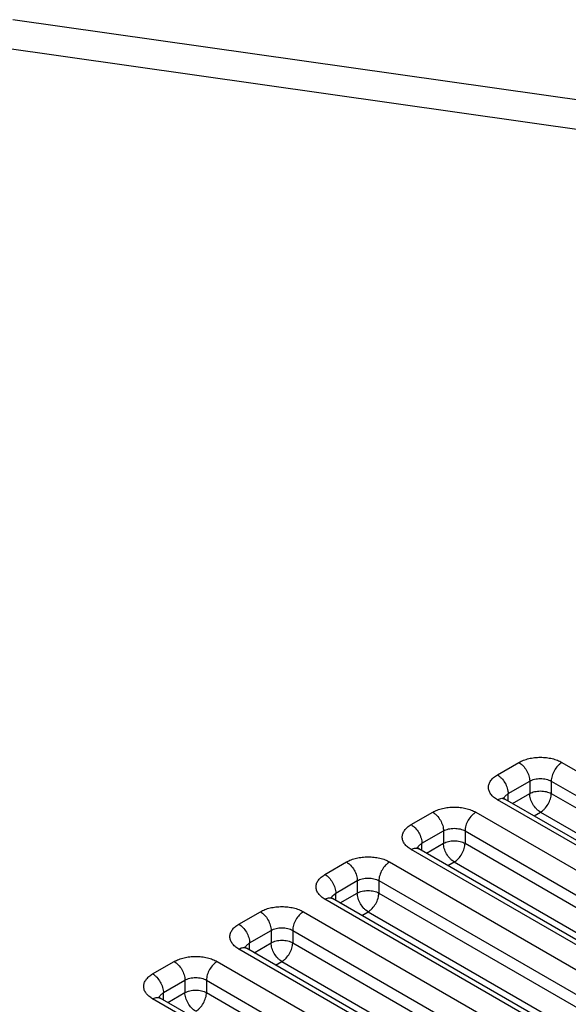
# Model space of a CAD drawing. Header units: inches. Extents: x 0 to 22, y 0 to 17.
# Tile 24 of 53: x 1.915 to 2.095, y 15.415 to 15.738. Entities that reach past the tile are written whole.
import ezdxf

# ---------------------------------------------------------------- set-up
doc = ezdxf.new("R2010")
doc.units = ezdxf.units.IN
doc.header["$LTSCALE"] = 1.21
doc.header["$MEASUREMENT"] = 0
doc.layers.get('0').update_dxf_attribs({"linetype": 'CONTINUOUS'})

msp = doc.modelspace()

# ---------------------------------------------------------------- linework, layer by layer
at = {"color": 7, "linetype": 'CONTINUOUS'}
for p, q in [((3.2289774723, 15.5509171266), (1.9122951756, 15.7381108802)), ((3.2219397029, 15.5422384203), (1.9052574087, 15.7294321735)), ((2.0713491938, 15.4902891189), (2.0784202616, 15.4943718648)), ((2.0925623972, 15.4943718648), (3.1320093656, 14.8942082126)), ((2.0748847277, 15.4841653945), (2.0819557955, 15.4882481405)), ((2.0819557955, 15.4882481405), (2.0819557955, 15.4841657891)), ((2.0890268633, 15.4882481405), (2.0890268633, 15.4841657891)), ((2.0890268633, 15.4882481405), (3.1284738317, 14.8880844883)), ((2.0734830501, 15.4825796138), (2.0737966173, 15.4832228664)), ((2.0737966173, 15.4832228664), (2.0748847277, 15.4841653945)), ((2.0748847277, 15.4817734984), (2.0748847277, 15.4841653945)), ((2.0763486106, 15.4809282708), (2.0819557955, 15.4841657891)), ((2.0890268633, 15.4841657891), (3.1270099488, 14.8848473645)), ((3.1107961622, 14.8819599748), (2.0713491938, 15.482123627)), ((2.0731772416, 15.4825912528), (2.0738496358, 15.4823718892)), ((2.073295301, 15.4827728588), (2.0736025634, 15.482526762)), ((2.0736025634, 15.482526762), (2.0738493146, 15.4823713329)), ((3.113296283, 14.8822076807), (2.0738493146, 15.4823713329)), ((2.0430649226, 15.4739581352), (2.0501359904, 15.4780408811)), ((2.064278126, 15.4780408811), (3.1037250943, 14.8778772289)), ((2.0834193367, 15.4768457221), (2.0854913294, 15.4780420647)), ((2.0854913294, 15.4780420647), (3.1190931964, 14.8812533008)), ((2.0466004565, 15.4678344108), (2.0536715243, 15.4719171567)), ((2.0536715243, 15.4719171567), (2.0536715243, 15.4678348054)), ((2.0607425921, 15.4719171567), (2.0607425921, 15.4678348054)), ((2.0607425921, 15.4719171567), (3.1001895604, 14.8717535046)), ((2.0455123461, 15.4668918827), (2.0466004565, 15.4678344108)), ((2.0466004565, 15.4654425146), (2.0466004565, 15.4678344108)), ((2.0480643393, 15.464597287), (2.0536715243, 15.4678348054)), ((2.0607425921, 15.4678348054), (3.0987256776, 14.8685163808)), ((3.0825118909, 14.8656289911), (2.0430649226, 15.4657926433)), ((2.0448929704, 15.4662602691), (2.0455653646, 15.4660409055)), ((2.0450110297, 15.4664418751), (2.0453182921, 15.4661957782)), ((2.0451987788, 15.4662486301), (2.0455123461, 15.4668918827)), ((2.0453182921, 15.4661957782), (2.0455650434, 15.4660403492)), ((3.0850120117, 14.865876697), (2.0455650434, 15.4660403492)), ((2.0147806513, 15.4576271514), (2.0218517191, 15.4617098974)), ((2.0359938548, 15.4617098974), (3.0754408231, 14.8615462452)), ((2.0551350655, 15.4605147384), (2.0572070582, 15.461711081)), ((2.0572070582, 15.461711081), (3.0908089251, 14.8649223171)), ((2.0183161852, 15.4515034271), (2.025387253, 15.455586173)), ((2.025387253, 15.455586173), (2.025387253, 15.4515038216)), ((2.0324583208, 15.455586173), (2.0324583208, 15.4515038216)), ((2.0324583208, 15.455586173), (3.0719052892, 14.8554225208)), ((2.0172280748, 15.4505608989), (2.0183161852, 15.4515034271)), ((2.0183161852, 15.4491115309), (2.0183161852, 15.4515034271)), ((2.0197800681, 15.4482663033), (2.025387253, 15.4515038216)), ((2.0324583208, 15.4515038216), (3.0704414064, 14.852185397)), ((3.0542276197, 14.8492980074), (2.0147806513, 15.4494616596)), ((2.0166086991, 15.4499292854), (2.0172810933, 15.4497099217)), ((2.0167267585, 15.4501108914), (2.0170340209, 15.4498647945)), ((2.0169145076, 15.4499176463), (2.0172280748, 15.4505608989)), ((2.0170340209, 15.4498647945), (2.0172807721, 15.4497093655)), ((3.0567277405, 14.8495457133), (2.0172807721, 15.4497093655)), ((1.9864963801, 15.4412961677), (1.9935674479, 15.4453789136)), ((2.0077095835, 15.4453789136), (3.0471565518, 14.8452152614)), ((2.0268507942, 15.4441837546), (2.0289227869, 15.4453800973)), ((2.0289227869, 15.4453800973), (3.0625246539, 14.8485913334)), ((1.990031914, 15.4351724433), (1.9971029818, 15.4392551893)), ((1.9971029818, 15.4392551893), (1.9971029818, 15.4351728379)), ((2.0041740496, 15.4392551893), (2.0041740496, 15.4351728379)), ((2.0041740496, 15.4392551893), (3.0436210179, 14.8390915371)), ((1.9889438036, 15.4342299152), (1.990031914, 15.4351724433)), ((1.990031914, 15.4327805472), (1.990031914, 15.4351724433)), ((1.9914957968, 15.4319353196), (1.9971029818, 15.4351728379)), ((2.0041740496, 15.4351728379), (3.0421571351, 14.8358544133)), ((3.0259433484, 14.8329670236), (1.9864963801, 15.4331306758)), ((1.9883244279, 15.4335983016), (1.9889968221, 15.433378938)), ((1.9884424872, 15.4337799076), (1.9887497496, 15.4335338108)), ((1.9886302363, 15.4335866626), (1.9889438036, 15.4342299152)), ((1.9887497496, 15.4335338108), (1.9889965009, 15.4333783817)), ((3.0284434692, 14.8332147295), (1.9889965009, 15.4333783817)), ((1.9582121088, 15.424965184), (1.9652831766, 15.4290479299)), ((1.9794253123, 15.4290479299), (3.0188722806, 14.8288842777)), ((1.998566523, 15.4278527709), (2.0006385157, 15.4290491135)), ((2.0006385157, 15.4290491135), (3.0342403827, 14.8322603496)), ((1.9617476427, 15.4188414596), (1.9688187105, 15.4229242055)), ((1.9688187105, 15.4229242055), (1.9688187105, 15.4188418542)), ((1.9758897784, 15.4229242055), (1.9758897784, 15.4188418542)), ((1.9758897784, 15.4229242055), (3.0153367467, 14.8227605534)), ((1.9606595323, 15.4178989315), (1.9617476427, 15.4188414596)), ((1.9617476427, 15.4164495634), (1.9617476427, 15.4188414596)), ((1.9632115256, 15.4156043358), (1.9688187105, 15.4188418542)), ((1.9758897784, 15.4188418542), (3.0138728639, 14.8195234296)), ((2.9976590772, 14.8166360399), (1.9582121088, 15.4167996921)), ((1.9600401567, 15.4172673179), (1.9607125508, 15.4170479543)), ((1.960158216, 15.4174489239), (1.9604654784, 15.417202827)), ((1.9603459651, 15.4172556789), (1.9606595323, 15.4178989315)), ((1.9604654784, 15.417202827), (1.9607122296, 15.417047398)), ((3.000159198, 14.8168837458), (1.9607122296, 15.417047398))]:
    msp.add_line(p, q, dxfattribs=at)
for points, knots in [([(2.0784202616, 15.4943718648), (2.0789034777, 15.4946508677), (2.0799627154, 15.4951422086), (2.081686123, 15.4956681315), (2.0835534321, 15.4959899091), (2.085491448, 15.4960995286), (2.0874295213, 15.4959901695), (2.0892969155, 15.4956685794), (2.0910201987, 15.4951423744), (2.0920792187, 15.4946508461), (2.0925623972, 15.4943718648)], [0, 0, 0, 0, 0.1139585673, 0.237342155, 0.3670595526, 0.5000004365, 0.632952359, 0.7626788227, 0.8860502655, 1, 1, 1, 1]), ([(2.0784202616, 15.4943718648), (2.0786612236, 15.4942327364), (2.0791378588, 15.4938964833), (2.0800338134, 15.4930601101), (2.0809820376, 15.4917683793), (2.0816265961, 15.4903013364), (2.0819029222, 15.4891072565), (2.0819557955, 15.4885263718), (2.0819557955, 15.4882481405)], [0, 0, 0, 0, 0.1137628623, 0.2373345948, 0.5000060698, 0.7626741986, 0.8862420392, 1, 1, 1, 1]), ([(2.0925623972, 15.4943718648), (2.0923214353, 15.4942327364), (2.0918448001, 15.4938964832), (2.0909488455, 15.4930601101), (2.0900006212, 15.4917683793), (2.0893560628, 15.4903013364), (2.0890797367, 15.4891072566), (2.0890268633, 15.4885263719), (2.0890268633, 15.4882481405)], [0, 0, 0, 0, 0.1137628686, 0.2373346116, 0.5000060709, 0.7626741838, 0.8862420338, 1, 1, 1, 1]), ([(2.0713491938, 15.482123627), (2.0709112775, 15.4823764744), (2.0701163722, 15.4829260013), (2.0691630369, 15.4839240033), (2.0685616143, 15.4850325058), (2.0683525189, 15.4862063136), (2.0685620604, 15.4873800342), (2.0691636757, 15.4884883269), (2.0701165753, 15.489486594), (2.0709113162, 15.4900362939), (2.0713491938, 15.4902891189)], [0, 0, 0, 0, 0.1445759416, 0.2745185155, 0.3911707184, 0.5000119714, 0.6088490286, 0.7255009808, 0.8554368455, 1, 1, 1, 1]), ([(2.0713491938, 15.4902891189), (2.0715901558, 15.4901499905), (2.072066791, 15.4898137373), (2.0729627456, 15.4889773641), (2.0739109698, 15.4876856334), (2.0745555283, 15.4862185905), (2.0748318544, 15.4850245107), (2.0748847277, 15.4844436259), (2.0748847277, 15.4841653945)], [0, 0, 0, 0, 0.1137628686, 0.2373346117, 0.5000060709, 0.7626741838, 0.8862420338, 1, 1, 1, 1]), ([(2.0819557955, 15.4882481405), (2.0821974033, 15.4883876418), (2.0827269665, 15.4886335), (2.0838995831, 15.4889911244), (2.0854914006, 15.4891634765), (2.0870831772, 15.4889910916), (2.0882557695, 15.4886335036), (2.0887852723, 15.4883876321), (2.0890268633, 15.4882481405)], [0, 0, 0, 0, 0.1140581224, 0.2375455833, 0.5000074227, 0.7624743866, 0.885949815, 1, 1, 1, 1]), ([(2.0819557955, 15.4841657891), (2.0824571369, 15.4844552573), (2.0836236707, 15.4848780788), (2.0854877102, 15.4850810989), (2.0870808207, 15.4849090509), (2.0882544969, 15.4845520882), (2.0887846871, 15.4843056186), (2.0890268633, 15.4841657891)], [0, 0, 0, 0, 0.2368135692, 0.4993069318, 0.7619935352, 0.8856056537, 1, 1, 1, 1]), ([(2.0854913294, 15.4780420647), (2.0852503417, 15.478181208), (2.0847736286, 15.4785175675), (2.0838774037, 15.4793542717), (2.0829293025, 15.4806464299), (2.0822844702, 15.4821133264), (2.0820084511, 15.4833070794), (2.0819557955, 15.483887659), (2.0819557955, 15.4841657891)], [0, 0, 0, 0, 0.1137747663, 0.2373847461, 0.5001747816, 0.7628025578, 0.8862837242, 1, 1, 1, 1]), ([(2.0854913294, 15.4780420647), (2.0857323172, 15.478181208), (2.0862090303, 15.4785175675), (2.0871052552, 15.4793542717), (2.0880533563, 15.4806464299), (2.0886981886, 15.4821133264), (2.0889742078, 15.4833070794), (2.0890268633, 15.483887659), (2.0890268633, 15.4841657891)], [0, 0, 0, 0, 0.1137747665, 0.2373847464, 0.5001747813, 0.7628025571, 0.8862837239, 1, 1, 1, 1]), ([(2.0713491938, 15.482123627), (2.0715024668, 15.4822121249), (2.0720671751, 15.4824959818), (2.072722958, 15.4826446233), (2.0731772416, 15.4825912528)], [0, 0, 0, 0, 0.2789857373, 1, 1, 1, 1]), ([(2.0732470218, 15.4828223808), (2.0732449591, 15.48282541), (2.0732775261, 15.4827879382), (2.073281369, 15.4827863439), (2.073295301, 15.4827728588)], [0, 0, 0, 0, 0.1589663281, 1, 1, 1, 1]), ([(2.0501359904, 15.4780408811), (2.0506192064, 15.478319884), (2.0516784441, 15.4788112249), (2.0534018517, 15.4793371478), (2.0552691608, 15.4796589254), (2.0572071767, 15.4797685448), (2.05914525, 15.4796591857), (2.0610126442, 15.4793375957), (2.0627359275, 15.4788113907), (2.0637949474, 15.4783198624), (2.064278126, 15.4780408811)], [0, 0, 0, 0, 0.1139585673, 0.237342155, 0.3670595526, 0.5000004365, 0.632952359, 0.7626788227, 0.8860502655, 1, 1, 1, 1]), ([(2.0501359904, 15.4780408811), (2.0503769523, 15.4779017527), (2.0508535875, 15.4775654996), (2.0517495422, 15.4767291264), (2.0526977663, 15.4754373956), (2.0533423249, 15.4739703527), (2.0536186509, 15.4727762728), (2.0536715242, 15.4721953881), (2.0536715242, 15.4719171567)], [0, 0, 0, 0, 0.1137628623, 0.2373345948, 0.5000060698, 0.7626741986, 0.8862420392, 1, 1, 1, 1]), ([(2.064278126, 15.4780408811), (2.064037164, 15.4779017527), (2.0635605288, 15.4775654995), (2.0626645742, 15.4767291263), (2.06171635, 15.4754373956), (2.0610717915, 15.4739703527), (2.0607954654, 15.4727762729), (2.0607425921, 15.4721953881), (2.0607425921, 15.4719171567)], [0, 0, 0, 0, 0.1137628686, 0.2373346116, 0.5000060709, 0.7626741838, 0.8862420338, 1, 1, 1, 1]), ([(2.0430649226, 15.4657926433), (2.0426270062, 15.4660454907), (2.0418321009, 15.4665950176), (2.0408787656, 15.4675930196), (2.0402773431, 15.468701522), (2.0400682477, 15.4698753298), (2.0402777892, 15.4710490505), (2.0408794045, 15.4721573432), (2.041832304, 15.4731556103), (2.042627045, 15.4737053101), (2.0430649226, 15.4739581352)], [0, 0, 0, 0, 0.1445759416, 0.2745185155, 0.3911707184, 0.5000119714, 0.6088490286, 0.7255009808, 0.8554368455, 1, 1, 1, 1]), ([(2.0430649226, 15.4739581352), (2.0433058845, 15.4738190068), (2.0437825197, 15.4734827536), (2.0446784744, 15.4726463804), (2.0456266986, 15.4713546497), (2.046271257, 15.4698876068), (2.0465475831, 15.468693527), (2.0466004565, 15.4681126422), (2.0466004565, 15.4678344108)], [0, 0, 0, 0, 0.1137628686, 0.2373346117, 0.5000060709, 0.7626741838, 0.8862420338, 1, 1, 1, 1]), ([(2.0536715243, 15.4719171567), (2.0539131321, 15.4720566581), (2.0544426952, 15.4723025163), (2.0556153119, 15.4726601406), (2.0572071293, 15.4728324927), (2.0587989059, 15.4726601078), (2.0599714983, 15.4723025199), (2.0605010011, 15.4720566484), (2.0607425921, 15.4719171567)], [0, 0, 0, 0, 0.1140581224, 0.2375455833, 0.5000074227, 0.7624743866, 0.885949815, 1, 1, 1, 1]), ([(2.0536715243, 15.4678348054), (2.0541728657, 15.4681242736), (2.0553393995, 15.468547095), (2.057203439, 15.4687501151), (2.0587965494, 15.4685780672), (2.0599702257, 15.4682211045), (2.0605004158, 15.4679746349), (2.0607425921, 15.4678348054)], [0, 0, 0, 0, 0.2368135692, 0.4993069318, 0.7619935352, 0.8856056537, 1, 1, 1, 1]), ([(2.0572070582, 15.461711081), (2.0569660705, 15.4618502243), (2.0564893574, 15.4621865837), (2.0555931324, 15.4630232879), (2.0546450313, 15.4643154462), (2.054000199, 15.4657823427), (2.0537241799, 15.4669760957), (2.0536715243, 15.4675566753), (2.0536715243, 15.4678348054)], [0, 0, 0, 0, 0.1137747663, 0.2373847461, 0.5001747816, 0.7628025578, 0.8862837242, 1, 1, 1, 1]), ([(2.0572070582, 15.461711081), (2.0574480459, 15.4618502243), (2.057924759, 15.4621865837), (2.0588209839, 15.4630232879), (2.0597690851, 15.4643154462), (2.0604139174, 15.4657823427), (2.0606899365, 15.4669760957), (2.0607425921, 15.4675566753), (2.0607425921, 15.4678348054)], [0, 0, 0, 0, 0.1137747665, 0.2373847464, 0.5001747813, 0.7628025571, 0.8862837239, 1, 1, 1, 1]), ([(2.0430649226, 15.4657926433), (2.0432181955, 15.4658811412), (2.0437829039, 15.466164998), (2.0444386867, 15.4663136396), (2.0448929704, 15.4662602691)], [0, 0, 0, 0, 0.2789857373, 1, 1, 1, 1]), ([(2.0449627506, 15.466491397), (2.0449606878, 15.4664944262), (2.0449932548, 15.4664569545), (2.0449970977, 15.4664553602), (2.0450110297, 15.4664418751)], [0, 0, 0, 0, 0.1589663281, 1, 1, 1, 1]), ([(2.0218517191, 15.4617098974), (2.0223349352, 15.4619889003), (2.0233941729, 15.4624802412), (2.0251175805, 15.4630061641), (2.0269848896, 15.4633279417), (2.0289229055, 15.4634375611), (2.0308609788, 15.463328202), (2.032728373, 15.4630066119), (2.0344516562, 15.462480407), (2.0355106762, 15.4619888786), (2.0359938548, 15.4617098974)], [0, 0, 0, 0, 0.1139585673, 0.237342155, 0.3670595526, 0.5000004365, 0.632952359, 0.7626788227, 0.8860502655, 1, 1, 1, 1]), ([(2.0218517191, 15.4617098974), (2.0220926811, 15.461570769), (2.0225693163, 15.4612345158), (2.0234652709, 15.4603981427), (2.0244134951, 15.4591064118), (2.0250580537, 15.4576393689), (2.0253343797, 15.4564452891), (2.025387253, 15.4558644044), (2.025387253, 15.455586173)], [0, 0, 0, 0, 0.1137628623, 0.2373345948, 0.5000060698, 0.7626741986, 0.8862420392, 1, 1, 1, 1]), ([(2.0359938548, 15.4617098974), (2.0357528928, 15.461570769), (2.0352762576, 15.4612345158), (2.034380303, 15.4603981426), (2.0334320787, 15.4591064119), (2.0327875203, 15.457639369), (2.0325111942, 15.4564452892), (2.0324583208, 15.4558644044), (2.0324583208, 15.455586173)], [0, 0, 0, 0, 0.1137628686, 0.2373346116, 0.5000060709, 0.7626741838, 0.8862420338, 1, 1, 1, 1]), ([(2.0147806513, 15.4494616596), (2.014342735, 15.449714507), (2.0135478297, 15.4502640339), (2.0125944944, 15.4512620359), (2.0119930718, 15.4523705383), (2.0117839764, 15.4535443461), (2.0119935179, 15.4547180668), (2.0125951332, 15.4558263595), (2.0135480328, 15.4568246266), (2.0143427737, 15.4573743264), (2.0147806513, 15.4576271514)], [0, 0, 0, 0, 0.1445759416, 0.2745185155, 0.3911707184, 0.5000119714, 0.6088490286, 0.7255009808, 0.8554368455, 1, 1, 1, 1]), ([(2.0147806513, 15.4576271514), (2.0150216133, 15.457488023), (2.0154982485, 15.4571517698), (2.0163942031, 15.4563153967), (2.0173424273, 15.4550236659), (2.0179869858, 15.453556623), (2.0182633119, 15.4523625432), (2.0183161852, 15.4517816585), (2.0183161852, 15.4515034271)], [0, 0, 0, 0, 0.1137628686, 0.2373346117, 0.5000060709, 0.7626741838, 0.8862420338, 1, 1, 1, 1]), ([(2.025387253, 15.455586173), (2.0256288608, 15.4557256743), (2.026158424, 15.4559715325), (2.0273310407, 15.4563291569), (2.0289228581, 15.456501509), (2.0305146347, 15.4563291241), (2.031687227, 15.4559715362), (2.0322167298, 15.4557256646), (2.0324583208, 15.455586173)], [0, 0, 0, 0, 0.1140581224, 0.2375455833, 0.5000074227, 0.7624743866, 0.885949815, 1, 1, 1, 1]), ([(2.025387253, 15.4515038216), (2.0258885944, 15.4517932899), (2.0270551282, 15.4522161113), (2.0289191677, 15.4524191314), (2.0305122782, 15.4522470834), (2.0316859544, 15.4518901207), (2.0322161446, 15.4516436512), (2.0324583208, 15.4515038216)], [0, 0, 0, 0, 0.2368135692, 0.4993069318, 0.7619935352, 0.8856056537, 1, 1, 1, 1]), ([(2.0289227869, 15.4453800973), (2.0286817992, 15.4455192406), (2.0282050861, 15.4458556), (2.0273088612, 15.4466923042), (2.02636076, 15.4479844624), (2.0257159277, 15.449451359), (2.0254399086, 15.4506451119), (2.025387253, 15.4512256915), (2.025387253, 15.4515038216)], [0, 0, 0, 0, 0.1137747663, 0.2373847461, 0.5001747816, 0.7628025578, 0.8862837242, 1, 1, 1, 1]), ([(2.0289227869, 15.4453800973), (2.0291637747, 15.4455192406), (2.0296404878, 15.4458556), (2.0305367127, 15.4466923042), (2.0314848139, 15.4479844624), (2.0321296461, 15.449451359), (2.0324056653, 15.4506451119), (2.0324583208, 15.4512256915), (2.0324583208, 15.4515038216)], [0, 0, 0, 0, 0.1137747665, 0.2373847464, 0.5001747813, 0.7628025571, 0.8862837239, 1, 1, 1, 1]), ([(2.0147806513, 15.4494616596), (2.0149339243, 15.4495501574), (2.0154986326, 15.4498340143), (2.0161544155, 15.4499826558), (2.0166086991, 15.4499292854)], [0, 0, 0, 0, 0.2789857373, 1, 1, 1, 1]), ([(2.0166784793, 15.4501604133), (2.0166764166, 15.4501634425), (2.0167089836, 15.4501259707), (2.0167128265, 15.4501243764), (2.0167267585, 15.4501108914)], [0, 0, 0, 0, 0.1589663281, 1, 1, 1, 1]), ([(1.9935674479, 15.4453789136), (1.9940506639, 15.4456579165), (1.9951099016, 15.4461492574), (1.9968333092, 15.4466751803), (1.9987006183, 15.4469969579), (2.0006386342, 15.4471065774), (2.0025767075, 15.4469972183), (2.0044441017, 15.4466756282), (2.006167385, 15.4461494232), (2.0072264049, 15.4456578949), (2.0077095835, 15.4453789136)], [0, 0, 0, 0, 0.1139585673, 0.237342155, 0.3670595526, 0.5000004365, 0.632952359, 0.7626788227, 0.8860502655, 1, 1, 1, 1]), ([(1.9935674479, 15.4453789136), (1.9938084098, 15.4452397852), (1.994285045, 15.4449035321), (1.9951809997, 15.4440671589), (1.9961292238, 15.4427754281), (1.9967737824, 15.4413083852), (1.9970501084, 15.4401143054), (1.9971029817, 15.4395334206), (1.9971029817, 15.4392551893)], [0, 0, 0, 0, 0.1137628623, 0.2373345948, 0.5000060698, 0.7626741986, 0.8862420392, 1, 1, 1, 1]), ([(2.0077095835, 15.4453789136), (2.0074686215, 15.4452397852), (2.0069919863, 15.444903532), (2.0060960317, 15.4440671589), (2.0051478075, 15.4427754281), (2.0045032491, 15.4413083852), (2.0042269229, 15.4401143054), (2.0041740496, 15.4395334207), (2.0041740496, 15.4392551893)], [0, 0, 0, 0, 0.1137628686, 0.2373346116, 0.5000060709, 0.7626741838, 0.8862420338, 1, 1, 1, 1]), ([(1.9864963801, 15.4331306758), (1.9860584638, 15.4333835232), (1.9852635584, 15.4339330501), (1.9843102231, 15.4349310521), (1.9837088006, 15.4360395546), (1.9834997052, 15.4372133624), (1.9837092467, 15.438387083), (1.984310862, 15.4394953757), (1.9852637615, 15.4404936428), (1.9860585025, 15.4410433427), (1.9864963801, 15.4412961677)], [0, 0, 0, 0, 0.1445759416, 0.2745185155, 0.3911707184, 0.5000119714, 0.6088490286, 0.7255009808, 0.8554368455, 1, 1, 1, 1]), ([(1.9864963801, 15.4412961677), (1.986737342, 15.4411570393), (1.9872139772, 15.4408207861), (1.9881099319, 15.4399844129), (1.9890581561, 15.4386926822), (1.9897027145, 15.4372256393), (1.9899790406, 15.4360315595), (1.990031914, 15.4354506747), (1.990031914, 15.4351724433)], [0, 0, 0, 0, 0.1137628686, 0.2373346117, 0.5000060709, 0.7626741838, 0.8862420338, 1, 1, 1, 1]), ([(1.9971029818, 15.4392551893), (1.9973445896, 15.4393946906), (1.9978741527, 15.4396405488), (1.9990467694, 15.4399981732), (2.0006385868, 15.4401705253), (2.0022303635, 15.4399981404), (2.0034029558, 15.4396405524), (2.0039324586, 15.4393946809), (2.0041740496, 15.4392551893)], [0, 0, 0, 0, 0.1140581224, 0.2375455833, 0.5000074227, 0.7624743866, 0.885949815, 1, 1, 1, 1]), ([(1.9971029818, 15.4351728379), (1.9976043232, 15.4354623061), (1.998770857, 15.4358851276), (2.0006348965, 15.4360881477), (2.0022280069, 15.4359160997), (2.0034016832, 15.435559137), (2.0039318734, 15.4353126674), (2.0041740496, 15.4351728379)], [0, 0, 0, 0, 0.2368135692, 0.4993069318, 0.7619935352, 0.8856056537, 1, 1, 1, 1]), ([(2.0006385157, 15.4290491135), (2.000397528, 15.4291882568), (1.9999208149, 15.4295246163), (1.9990245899, 15.4303613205), (1.9980764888, 15.4316534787), (1.9974316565, 15.4331203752), (1.9971556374, 15.4343141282), (1.9971029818, 15.4348947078), (1.9971029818, 15.4351728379)], [0, 0, 0, 0, 0.1137747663, 0.2373847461, 0.5001747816, 0.7628025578, 0.8862837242, 1, 1, 1, 1]), ([(2.0006385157, 15.4290491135), (2.0008795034, 15.4291882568), (2.0013562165, 15.4295246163), (2.0022524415, 15.4303613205), (2.0032005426, 15.4316534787), (2.0038453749, 15.4331203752), (2.004121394, 15.4343141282), (2.0041740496, 15.4348947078), (2.0041740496, 15.4351728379)], [0, 0, 0, 0, 0.1137747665, 0.2373847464, 0.5001747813, 0.7628025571, 0.8862837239, 1, 1, 1, 1]), ([(1.9864963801, 15.4331306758), (1.986649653, 15.4332191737), (1.9872143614, 15.4335030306), (1.9878701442, 15.4336516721), (1.9883244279, 15.4335983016)], [0, 0, 0, 0, 0.2789857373, 1, 1, 1, 1]), ([(1.9883942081, 15.4338294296), (1.9883921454, 15.4338324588), (1.9884247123, 15.433794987), (1.9884285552, 15.4337933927), (1.9884424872, 15.4337799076)], [0, 0, 0, 0, 0.1589663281, 1, 1, 1, 1]), ([(1.9652831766, 15.4290479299), (1.9657663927, 15.4293269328), (1.9668256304, 15.4298182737), (1.968549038, 15.4303441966), (1.9704163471, 15.4306659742), (1.972354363, 15.4307755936), (1.9742924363, 15.4306662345), (1.9761598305, 15.4303446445), (1.9778831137, 15.4298184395), (1.9789421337, 15.4293269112), (1.9794253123, 15.4290479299)], [0, 0, 0, 0, 0.1139585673, 0.237342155, 0.3670595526, 0.5000004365, 0.632952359, 0.7626788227, 0.8860502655, 1, 1, 1, 1]), ([(1.9652831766, 15.4290479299), (1.9655241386, 15.4289088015), (1.9660007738, 15.4285725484), (1.9668967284, 15.4277361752), (1.9678449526, 15.4264444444), (1.9684895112, 15.4249774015), (1.9687658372, 15.4237833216), (1.9688187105, 15.4232024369), (1.9688187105, 15.4229242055)], [0, 0, 0, 0, 0.1137628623, 0.2373345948, 0.5000060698, 0.7626741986, 0.8862420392, 1, 1, 1, 1]), ([(1.9794253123, 15.4290479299), (1.9791843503, 15.4289088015), (1.9787077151, 15.4285725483), (1.9778117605, 15.4277361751), (1.9768635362, 15.4264444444), (1.9762189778, 15.4249774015), (1.9759426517, 15.4237833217), (1.9758897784, 15.4232024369), (1.9758897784, 15.4229242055)], [0, 0, 0, 0, 0.1137628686, 0.2373346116, 0.5000060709, 0.7626741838, 0.8862420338, 1, 1, 1, 1]), ([(1.9582121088, 15.4167996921), (1.9577741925, 15.4170525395), (1.9569792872, 15.4176020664), (1.9560259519, 15.4186000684), (1.9554245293, 15.4197085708), (1.9552154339, 15.4208823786), (1.9554249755, 15.4220560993), (1.9560265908, 15.423164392), (1.9569794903, 15.4241626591), (1.9577742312, 15.4247123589), (1.9582121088, 15.424965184)], [0, 0, 0, 0, 0.1445759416, 0.2745185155, 0.3911707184, 0.5000119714, 0.6088490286, 0.7255009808, 0.8554368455, 1, 1, 1, 1]), ([(1.9582121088, 15.424965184), (1.9584530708, 15.4248260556), (1.958929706, 15.4244898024), (1.9598256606, 15.4236534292), (1.9607738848, 15.4223616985), (1.9614184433, 15.4208946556), (1.9616947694, 15.4197005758), (1.9617476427, 15.419119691), (1.9617476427, 15.4188414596)], [0, 0, 0, 0, 0.1137628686, 0.2373346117, 0.5000060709, 0.7626741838, 0.8862420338, 1, 1, 1, 1]), ([(1.9688187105, 15.4229242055), (1.9690603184, 15.4230637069), (1.9695898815, 15.4233095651), (1.9707624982, 15.4236671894), (1.9723543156, 15.4238395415), (1.9739460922, 15.4236671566), (1.9751186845, 15.4233095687), (1.9756481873, 15.4230636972), (1.9758897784, 15.4229242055)], [0, 0, 0, 0, 0.1140581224, 0.2375455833, 0.5000074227, 0.7624743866, 0.885949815, 1, 1, 1, 1]), ([(1.9688187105, 15.4188418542), (1.9693200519, 15.4191313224), (1.9704865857, 15.4195541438), (1.9723506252, 15.4197571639), (1.9739437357, 15.419585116), (1.9751174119, 15.4192281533), (1.9756476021, 15.4189816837), (1.9758897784, 15.4188418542)], [0, 0, 0, 0, 0.2368135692, 0.4993069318, 0.7619935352, 0.8856056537, 1, 1, 1, 1]), ([(1.9723542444, 15.4127181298), (1.9721132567, 15.4128572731), (1.9716365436, 15.4131936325), (1.9707403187, 15.4140303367), (1.9697922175, 15.415322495), (1.9691473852, 15.4167893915), (1.9688713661, 15.4179831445), (1.9688187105, 15.4185637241), (1.9688187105, 15.4188418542)], [0, 0, 0, 0, 0.1137747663, 0.2373847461, 0.5001747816, 0.7628025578, 0.8862837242, 1, 1, 1, 1]), ([(1.9723542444, 15.4127181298), (1.9725952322, 15.4128572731), (1.9730719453, 15.4131936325), (1.9739681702, 15.4140303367), (1.9749162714, 15.415322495), (1.9755611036, 15.4167893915), (1.9758371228, 15.4179831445), (1.9758897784, 15.4185637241), (1.9758897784, 15.4188418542)], [0, 0, 0, 0, 0.1137747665, 0.2373847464, 0.5001747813, 0.7628025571, 0.8862837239, 1, 1, 1, 1]), ([(1.9582121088, 15.4167996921), (1.9583653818, 15.41688819), (1.9589300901, 15.4171720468), (1.959585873, 15.4173206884), (1.9600401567, 15.4172673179)], [0, 0, 0, 0, 0.2789857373, 1, 1, 1, 1]), ([(1.9601099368, 15.4174984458), (1.9601078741, 15.417501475), (1.9601404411, 15.4174640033), (1.960144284, 15.417462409), (1.960158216, 15.4174489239)], [0, 0, 0, 0, 0.1589663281, 1, 1, 1, 1])]:
    msp.add_open_spline(points, degree=3, knots=knots, dxfattribs=at)

doc.saveas('drawing.dxf')
